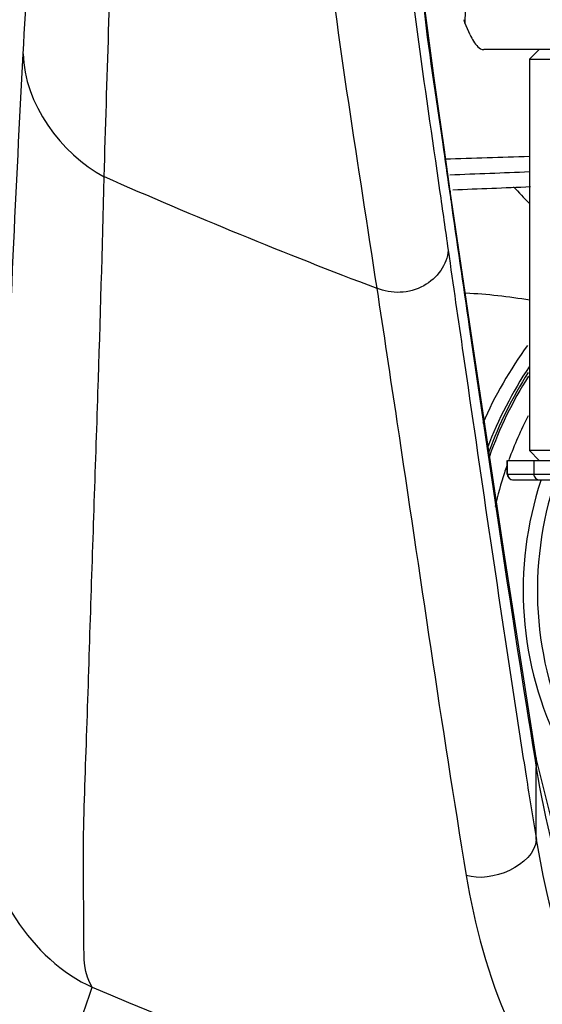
# Model space of a CAD drawing. Header units: millimetres. Extents: x 0 to 12486, y 0 to 8400.
# Tile 35 of 111: x 6492 to 6519, y 1746 to 1796. Entities that reach past the tile are written whole.
import ezdxf

# ---------------------------------------------------------------- set-up
doc = ezdxf.new("R2010")
doc.units = ezdxf.units.MM
doc.header["$LTSCALE"] = 653.4
doc.layers.get('0').update_dxf_attribs({"linetype": 'CONTINUOUS'})
for name, color, linetype in [('03__ASM_ALL_CURVES', 7, 'CONTINUOUS'), ('304103000240DXF_CONTINUOUS_LINE', 7, 'CONTINUOUS'), ('304104000155DXF_CONTINUOUS_LINE', 7, 'CONTINUOUS'), ('304105000138DXF_CONTINUOUS_LINE', 7, 'CONTINUOUS'), ('304105000438DXF_CONTINUOUS_LINE', 7, 'CONTINUOUS'), ('304109000079DXF_CONTINUOUS_LINE', 7, 'CONTINUOUS'), ('304109000083DXF_CONTINUOUS_LINE', 7, 'CONTINUOUS'), ('DRW0004_DXF_DIMENSION', 7, 'CONTINUOUS')]:
    doc.layers.add(name, color=color, linetype=linetype)
doc.styles.get("Standard").update_dxf_attribs({"font": 'txt', "width": 0.7})
doc.dimstyles.new('DIMSTYLE_1', dxfattribs={"dimtxt": 100, "dimasz": 60, "dimexe": 1.5, "dimexo": 0, "dimgap": 2.5, "dimtad": 0, "dimtih": 1, "dimtoh": 1, "dimdec": 1, "dimdsep": 46, "dimtxsty": 'Standard', "dimblk": '_FILLED', "dimblk1": '_FILLED', "dimblk2": '_FILLED', "dimcen": 0.09, "dimclrt": 5, "dimazin": 2, "dimtp": 0.5, "dimtm": 0.5, "dimtfac": 1, "dimtdec": 65535, "dimtofl": 0, "dimtmove": 0, "dimatfit": 3, "dimldrblk": '_FILLED', "dimfxl": 0, "dimtolj": 1, "dimarcsym": 0})

# ---------------------------------------------------------------- blocks, each defined once
blk = doc.blocks.new('*D1')
at = {"layer": 'DRW0004_DXF_DIMENSION', "color": 2, "linetype": 'Continuous'}
for start, end in [(285.876118, 360), (193, 267.297394)]:
    blk.add_arc((6436.31, 1986.422), 862.669, start, end, dxfattribs=at)
for points in [[(7303.889, 1926.215), (7298.979, 1986.422), (7289.897, 1926.702)], [(5618.035, 1736.217), (5595.752, 1792.364), (5604.512, 1732.595)]]:
    blk.add_solid(points, dxfattribs=at)
at = {"layer": 'DRW0004_DXF_DIMENSION', "color": 5, "linetype": 'Continuous', "insert": (6533.967, 1179.298), "char_height": 100, "width": 276.66667, "attachment_point": 2, "line_spacing_factor": 0.9}
blk.add_mtext('167\\fgdt;{\\fgdt;~}', dxfattribs=at)
blk = doc.blocks.new('_FILLED')
at = {"color": 0, "linetype": 'ByBlock'}
blk.add_solid([(0, 0), (-1, 0.11667), (-1, -0.11667)], dxfattribs=at)

msp = doc.modelspace()

# ---------------------------------------------------------------- linework, layer by layer
at = {"color": 2, "linetype": 'Continuous'}
for radius in [489.216, 316]:
    msp.add_circle((6436.31, 1986.422), radius, dxfattribs=at)
at = {"layer": '03__ASM_ALL_CURVES', "color": 4, "linetype": 'Continuous'}
for radius in [489.216, 316]:
    msp.add_circle((6436.31, 1986.422), radius, dxfattribs=at)
at = {"layer": '304103000240DXF_CONTINUOUS_LINE', "color": 7, "linetype": 'Continuous'}
for p, q in [((6512.909, 1795.914), (6512.738, 1797.218)), ((6513.098, 1794.497), (6512.909, 1795.914)), ((6513.308, 1792.966), (6513.098, 1794.497)), ((6513.543, 1791.282), (6513.308, 1792.966)), ((6513.808, 1789.409), (6513.543, 1791.282)), ((6514.128, 1787.186), (6513.808, 1789.409)), ((6515.312, 1779.127), (6514.128, 1787.187)), ((6518.513, 1758.211), (6518.515, 1758.199)), ((6519.77, 1753.219), (6518.515, 1758.199))]:
    msp.add_line(p, q, dxfattribs=at)
at = {"layer": '304103000240DXF_CONTINUOUS_LINE', "color": 9, "linetype": 'Continuous'}
for p, q in [((6514.086, 1787.184), (6514.148, 1786.753)), ((6514.128, 1787.187), (6514.147, 1786.757)), ((6518.449, 1758.199), (6518.528, 1757.72)), ((6518.452, 1758.201), (6518.528, 1757.72)), ((6518.515, 1758.199), (6518.528, 1757.72)), ((6518.528, 1754.036), (6518.528, 1757.72))]:
    msp.add_line(p, q, dxfattribs=at)
at = {"layer": '304103000240DXF_CONTINUOUS_LINE', "color": 7, "linetype": 'Continuous'}
msp.add_lwpolyline([(6518.513, 1758.211), (6516.878, 1768.69), (6515.312, 1779.127)], dxfattribs=at)
at = {"layer": '304103000240DXF_CONTINUOUS_LINE', "color": 9, "linetype": 'Continuous'}
for centre, radius, start, end in [((7600.828, 1943.693), 1097.954, 188.068376, 188.195191), ((6614.29, 2056.072), 292.906, 246.27237, 249.21879), ((7216.402, 1867.12), 706.982, 188.641187, 188.93759), ((6911.228, 1819.082), 398.05, 188.93137, 189.40492), ((6632.27, 2070.493), 351.563, 247.16235, 252.3804)]:
    msp.add_arc(centre, radius, start, end, dxfattribs=at)
at = {"layer": '304103000240DXF_CONTINUOUS_LINE', "color": 7, "linetype": 'Continuous'}
for centre, radius, start, end in [((6484.94, 2731.566), 943.182, 271.757307, 272.018933), ((6502.356, 2134.465), 347.411, 271.9634, 272.61906)]:
    msp.add_arc(centre, radius, start, end, dxfattribs=at)
at = {"layer": '304103000240DXF_CONTINUOUS_LINE', "color": 9, "linetype": 'Continuous'}
for points, knots in [([(6492.284, 1794.206), (6492.428, 1796.919), (6492.927, 1805.16), (6493.491, 1813.419), (6494.349, 1818.895)], [0, 0, 0, 0, 0.328942, 1, 1, 1, 1]), ([(6496.429, 1787.919), (6496.57, 1792.88), (6496.819, 1801.031), (6497.282, 1809.227), (6497.902, 1812.375)], [0, 0, 0, 0, 0.607346, 1, 1, 1, 1]), ([(6511.039, 1807.459), (6511.143, 1806.124), (6511.81, 1799.354), (6512.807, 1792.622), (6513.582, 1787.214)], [0, 0, 0, 0, 0.19681, 1, 1, 1, 1]), ([(6507.252, 1805.688), (6507.343, 1804.195), (6508.106, 1796.335), (6509.411, 1788.545), (6510.367, 1782.219)], [0, 0, 0, 0, 0.18944, 1, 1, 1, 1]), ([(6511.494, 1805.065), (6511.582, 1804.454), (6512.478, 1801.82), (6512.612, 1796.547), (6513.398, 1792.021), (6513.742, 1789.59)], [0, 0, 0, 0, 0.118297, 0.529138, 1, 1, 1, 1]), ([(6490.306, 1754.984), (6490.684, 1755.574), (6490.428, 1757.95), (6490.94, 1761.811), (6491.04, 1767.077), (6491.385, 1774.515), (6491.747, 1783.604), (6492.103, 1790.769), (6492.284, 1794.206)], [0, 0, 0, 0, 0.053485, 0.167078, 0.305967, 0.451905, 0.737137, 1, 1, 1, 1]), ([(6495.82, 1746.49), (6495.38, 1747.142), (6495.415, 1749.602), (6495.313, 1753.634), (6495.532, 1759.061), (6495.771, 1766.91), (6496.109, 1776.588), (6496.34, 1784.242), (6496.429, 1787.919)], [0, 0, 0, 0, 0.056907, 0.16477, 0.30039, 0.446059, 0.734005, 1, 1, 1, 1]), ([(6514.148, 1786.753), (6514.462, 1784.579), (6515.863, 1775.057), (6517.252, 1765.532), (6518.449, 1758.199)], [0, 0, 0, 0, 0.228125, 1, 1, 1, 1]), ([(6514.018, 1784.169), (6513.982, 1783.434), (6512.873, 1781.956), (6511.108, 1781.91), (6510.367, 1782.219)], [0, 0, 0, 0, 0.478431, 1, 1, 1, 1]), ([(6514.018, 1784.169), (6514.273, 1782.389), (6515.399, 1774.63), (6516.535, 1766.872), (6517.445, 1760.898)], [0, 0, 0, 0, 0.229263, 1, 1, 1, 1]), ([(6510.367, 1782.219), (6510.712, 1779.945), (6512.237, 1769.942), (6513.666, 1759.924), (6514.943, 1752.209)], [0, 0, 0, 0, 0.227223, 1, 1, 1, 1]), ([(6518.528, 1754.036), (6519.292, 1749.189), (6521.561, 1742.316), (6527.074, 1738.45), (6528.581, 1737.784)], [0, 0, 0, 0, 0.748608, 1, 1, 1, 1]), ([(6514.943, 1752.209), (6515.782, 1747.138), (6518.386, 1739.978), (6524.262, 1736.095), (6525.854, 1735.423)], [0, 0, 0, 0, 0.748365, 1, 1, 1, 1]), ([(6492.107, 1737.533), (6492.32, 1737.448), (6492.938, 1738.476), (6493.441, 1739.933), (6494.549, 1742.943), (6495.366, 1745.158), (6495.82, 1746.49)], [0, 0, 0, 0, 0.070466, 0.257783, 0.568346, 1, 1, 1, 1])]:
    msp.add_open_spline(points, degree=3, knots=knots, dxfattribs=at)
for points in [[(6492.284, 1794.206), (6492.325, 1791.697), (6494.208, 1789.088), (6496.429, 1787.919)], [(6513.582, 1787.214), (6513.728, 1786.199), (6513.873, 1785.184), (6514.018, 1784.169)], [(6518.528, 1757.72), (6519.354, 1752.383), (6521.222, 1746.658), (6525.12, 1742.921)], [(6490.306, 1754.984), (6490.31, 1751.608), (6492.739, 1747.869), (6495.82, 1746.49)], [(6518.528, 1754.036), (6518.392, 1752.702), (6516.217, 1751.791), (6514.943, 1752.209)]]:
    msp.add_open_spline(points, degree=3, dxfattribs=at)
at = {"layer": '304103000240DXF_CONTINUOUS_LINE', "color": 7, "linetype": 'Continuous'}
msp.add_open_spline([(6514.113, 1788.021), (6515.469, 1788.073), (6516.824, 1788.127), (6518.179, 1788.181)], degree=3, dxfattribs=at)
at = {"layer": '304104000155DXF_CONTINUOUS_LINE', "color": 7, "linetype": 'Continuous'}
for p, q in [((6518.671, 1794.422), (6518.171, 1793.922)), ((6518.171, 1793.922), (6521.171, 1793.922)), ((6518.171, 1793.922), (6518.171, 1773.922)), ((6533.171, 1773.922), (6518.171, 1773.922)), ((6518.671, 1773.422), (6518.171, 1773.922))]:
    msp.add_line(p, q, dxfattribs=at)
at = {"layer": '304105000138DXF_CONTINUOUS_LINE', "color": 7, "linetype": 'Continuous'}
for p, q in [((6517.045, 1772.722), (6517.045, 1773.422)), ((6517.046, 1773.422), (6532.263, 1773.422)), ((6517.345, 1772.422), (6532.227, 1772.422))]:
    msp.add_line(p, q, dxfattribs=at)
at = {"layer": '304105000138DXF_CONTINUOUS_LINE', "color": 9, "linetype": 'Continuous'}
for p, q in [((6517.06, 1772.722), (6517.06, 1773.422)), ((6518.401, 1773.422), (6518.401, 1772.722)), ((6517.045, 1772.722), (6532.263, 1772.722))]:
    msp.add_line(p, q, dxfattribs=at)
at = {"layer": '304105000138DXF_CONTINUOUS_LINE', "color": 7, "linetype": 'Continuous'}
msp.add_arc((6517.345, 1772.722), 0.3, 180, 270, dxfattribs=at)
at = {"layer": '304105000138DXF_CONTINUOUS_LINE', "color": 9, "linetype": 'Continuous'}
for points in [[(6517.06, 1772.722), (6517.06, 1772.645), (6517.123, 1772.486), (6517.282, 1772.422), (6517.358, 1772.422)], [(6518.401, 1772.722), (6518.401, 1772.645), (6518.464, 1772.486), (6518.623, 1772.422), (6518.699, 1772.422)]]:
    msp.add_open_spline(points, degree=3, knots=[0, 0, 0, 0, 0.501323, 1, 1, 1, 1], dxfattribs=at)
at = {"layer": '304105000438DXF_CONTINUOUS_LINE', "color": 9, "linetype": 'Continuous'}
msp.add_line((6514.889, 1796.422), (6514.868, 1795.784), dxfattribs=at)
at = {"layer": '304105000438DXF_CONTINUOUS_LINE', "color": 7, "linetype": 'Continuous'}
for p, q in [((6514.868, 1795.784), (6514.833, 1795.947)), ((6515.146, 1795.172), (6514.868, 1795.784)), ((6599.477, 1794.422), (6515.84, 1794.422))]:
    msp.add_line(p, q, dxfattribs=at)
msp.add_open_spline([(6515.146, 1795.172), (6515.197, 1795.06), (6515.345, 1794.765), (6515.616, 1794.422), (6515.84, 1794.422)], degree=3, knots=[0, 0, 0, 0, 0.354192, 1, 1, 1, 1], dxfattribs=at)
at = {"layer": '304109000079DXF_CONTINUOUS_LINE', "color": 7, "linetype": 'Continuous'}
for centre, radius, start, end in [((6535.251, 1766.779), 21.253, 143.8997, 156.327), ((6535.257, 1766.774), 20.565, 146.2203, 159.2265), ((6535.409, 1766.772), 20.57, 147.2063, 159.8593), ((6535.56, 1766.795), 17.706, 161.3895, 161.5714)]:
    msp.add_arc(centre, radius, start, end, dxfattribs=at)
at = {"layer": '304109000079DXF_CONTINUOUS_LINE', "color": 9, "linetype": 'Continuous'}
for centre, radius, start, end in [((6535.421, 1766.772), 20.472, 147.6757, 160.4555), ((6535.409, 1766.774), 19.466, 152.7149, 159.9626), ((6535.348, 1766.796), 19.401, 160.9468, 162.0124), ((6535.412, 1766.777), 19.467, 162.0168, 167.2577)]:
    msp.add_arc(centre, radius, start, end, dxfattribs=at)
at = {"layer": '304109000079DXF_CONTINUOUS_LINE', "color": 7, "linetype": 'Continuous'}
for points, knots in [([(6518.762, 1772.392), (6518.027, 1770.187), (6517.427, 1765.439), (6518.712, 1760.83), (6519.76, 1758.756)], [0, 0, 0, 0, 0.500127, 1, 1, 1, 1]), ([(6519.505, 1772.429), (6518.779, 1770.265), (6518.164, 1765.612), (6519.365, 1761.074), (6520.36, 1759.022)], [0, 0, 0, 0, 0.500109, 1, 1, 1, 1])]:
    msp.add_open_spline(points, degree=3, knots=knots, dxfattribs=at)
at = {"layer": '304109000083DXF_CONTINUOUS_LINE', "color": 7, "linetype": 'Continuous'}
msp.add_arc((6619.836, 1887.056), 142.947, 224.19931, 224.66598, dxfattribs=at)
at = {"layer": '304109000083DXF_CONTINUOUS_LINE', "color": 9, "linetype": 'Continuous'}
msp.add_arc((6513.537, 1754.462), 27.538, 80.2752, 87.1355, dxfattribs=at)

# ---------------------------------------------------------------- dimensions: what is measured, and where the dimension line sits
at = {"layer": 'DRW0004_DXF_DIMENSION', "color": 2, "linetype": 'Continuous'}
dim = msp.add_angular_dim_2l(base=(6533.967, 1129.298), line1=((5604.157, 1794.304), (5595.752, 1792.364)), line2=((7290.352, 1986.422), (7298.979, 1986.422)), dimstyle='DIMSTYLE_1', dxfattribs=at)
dim.commit()
dim.dimension.update_dxf_attribs({"geometry": '*D1', "text_midpoint": (6533.967, 1129.298), "dimtype": 162})

doc.saveas('drawing.dxf')
